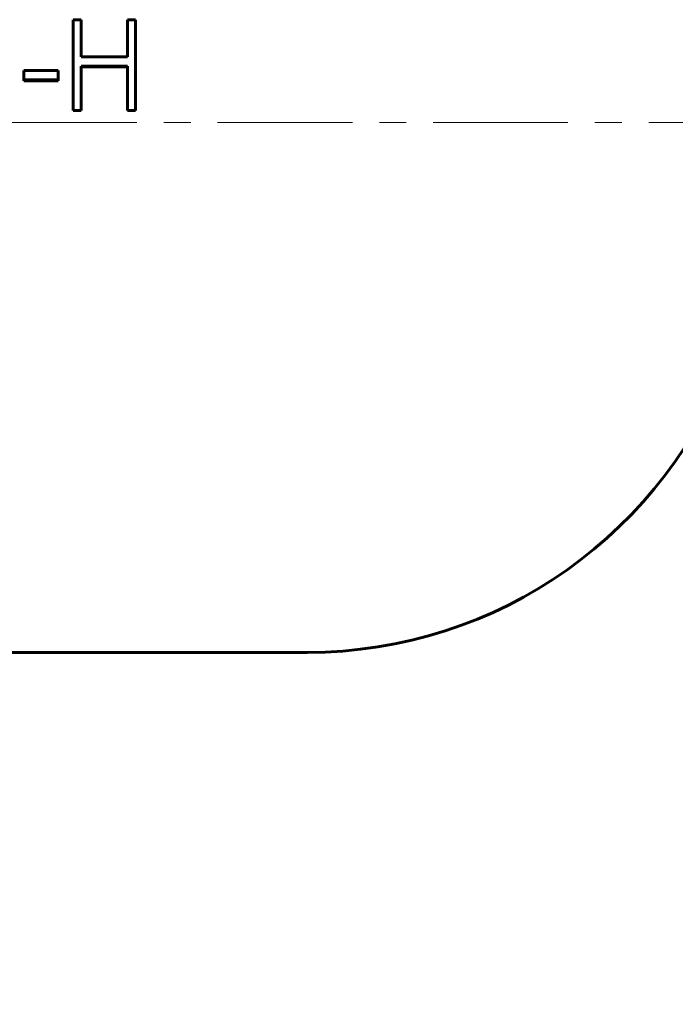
# Model space of a CAD drawing. Header units: millimetres. Extents: x 0 to 594, y 0 to 420.
# Tile 14 of 20: x 207 to 243, y 152 to 206. Entities that reach past the tile are written whole.
import ezdxf

# ---------------------------------------------------------------- set-up
doc = ezdxf.new("R2010")
doc.units = ezdxf.units.MM
for name, pattern in [('K5LT_AXLED', [12, 7.5, -1.5, 1.5, -1.5]), ('K5LT_BASIC', [0]), ('K5LT_THIN', [0])]:
    doc.linetypes.add(name, pattern=pattern)
doc.layers.add('Системный слой', color=7, linetype='Continuous')
doc.layers.add('Системный слой (1)', color=7, linetype='Continuous', true_color=0x6c6c6c)
doc.styles.add('KDIMTEXTSTYLE', font='GOST_AU.SHX', dxfattribs={"width": 0.96, "oblique": 15, "height": 5})
doc.styles.add('KTEXTSTYLE', font='GOST_AU.SHX', dxfattribs={"width": 0.96, "height": 5})
doc.dimstyles.new('KDIMSTYLE (1.00)', dxfattribs={"dimtxt": 5, "dimasz": 1, "dimexe": 2, "dimexo": 0, "dimgap": 1, "dimtad": 1, "dimtxsty": 'KDIMTEXTSTYLE', "dimsah": 1, "dimcen": 0, "dimdle": 1, "dimadec": 0, "dimazin": 0, "dimtfac": 0.667, "dimtmove": 0, "dimatfit": 3, "dimfxl": 1, "dimtvp": 1, "dimtolj": 1, "dimtzin": 0, "dimarcsym": 0})

# ---------------------------------------------------------------- blocks, each defined once
blk = doc.blocks.new('D0')
at = {"layer": 'Системный слой (1)'}
for points in [[(63.765, 127.876), (68.765, 128.534), (68.265, 127.876), (68.765, 127.218)], [(303.765, 127.218), (308.765, 127.876), (303.765, 128.534), (304.265, 127.876)]]:
    blk.add_hatch(color=7, dxfattribs=at).paths.add_polyline_path(points)
at = {"layer": 'Системный слой (1)', "color": 7, "linetype": 'K5LT_THIN', "lineweight": 18}
for p, q in [((63.765, 200.684), (63.765, 125.876)), ((308.765, 177.184), (308.765, 125.876)), ((63.765, 127.876), (68.765, 128.534)), ((68.765, 128.534), (68.265, 127.876)), ((304.265, 127.876), (303.765, 128.534)), ((303.765, 128.534), (308.765, 127.876)), ((68.765, 127.218), (63.765, 127.876)), ((63.765, 127.876), (308.765, 127.876)), ((68.265, 127.876), (68.765, 127.218)), ((308.765, 127.876), (303.765, 127.218)), ((303.765, 127.218), (304.265, 127.876))]:
    blk.add_line(p, q, dxfattribs=at)
blk.add_wipeout([(177.947, 128.876), (177.947, 136.258), (193.918, 136.258), (193.918, 128.876)]).dxf.layer = 'Системный слой (1)'
at = {"layer": 'Системный слой (1)', "color": 7, "char_height": 5, "attachment_point": 1, "style": 'KTEXTSTYLE'}
for s, insert in [('\\H5.0;\\W1.000;\\Q15;\\Q15;\\W0.965;245', (177.947, 135.464)), ('\\H5.0;\\W1.000;\\Q15;\\Q15;\\W0.965;±', (186.942, 135.464)), ('\\H5.0;\\W1.000;\\Q15;\\Q15;\\W0.965;3', (189.853, 135.464))]:
    blk.add_mtext(s, dxfattribs=dict(at, insert=insert))
blk = doc.blocks.new('KDIMARROW_01')
at = {"layer": 'Системный слой'}
blk.add_hatch(color=0, dxfattribs=at).paths.add_polyline_path([(-5, -0.658), (0, 0), (-5, 0.658), (-4.5, 0)])
at = {"layer": 'Системный слой', "color": 0, "linetype": 'K5LT_THIN', "lineweight": 18}
for p, q in [((-4.5, 0), (-5, 0.658)), ((-5, 0.658), (0, 0)), ((0, 0), (-5, -0.658)), ((-5, -0.658), (-4.5, 0))]:
    blk.add_line(p, q, dxfattribs=at)
at = {"layer": 'Системный слой (1)', "color": 0, "linetype": 'K5LT_THIN', "lineweight": 18}
blk.add_line((454.583, 200.684), (453.583, 200.684), dxfattribs=at)

msp = doc.modelspace()

# ---------------------------------------------------------------- linework, layer by layer
at = {"layer": 'Системный слой (1)', "color": 150, "linetype": 'K5LT_BASIC', "lineweight": 60, "true_color": 0x0080ff}
for p, q in [((209.726, 201.362), (209.726, 206.411)), ((209.726, 206.411), (210.175, 206.411)), ((210.175, 204.352), (210.175, 206.411)), ((212.739, 204.352), (212.739, 206.411)), ((212.739, 206.411), (213.188, 206.411)), ((213.188, 201.362), (213.188, 206.411)), ((210.175, 204.352), (212.739, 204.352)), ((206.97, 203.054), (206.97, 203.574)), ((206.97, 203.574), (208.893, 203.574)), ((208.893, 203.054), (208.893, 203.574)), ((212.739, 203.833), (210.175, 203.833)), ((210.175, 201.362), (210.175, 203.833)), ((212.739, 203.781), (210.175, 203.781)), ((212.739, 201.362), (212.739, 203.833)), ((206.97, 203.054), (206.97, 203.015)), ((208.893, 203.054), (206.97, 203.054)), ((208.893, 203.015), (206.97, 203.015)), ((208.893, 203.054), (208.893, 203.015)), ((209.726, 201.362), (209.726, 201.351)), ((210.175, 201.362), (209.726, 201.362)), ((210.175, 201.351), (209.726, 201.351)), ((210.175, 201.362), (210.175, 201.351)), ((212.739, 201.362), (212.739, 201.351)), ((213.188, 201.362), (212.739, 201.362)), ((213.188, 201.351), (212.739, 201.351)), ((213.188, 201.362), (213.188, 201.351)), ((222.77, 171.184), (149.76, 171.184))]:
    msp.add_line(p, q, dxfattribs=at)
msp.add_arc((222.77, 196.184), 25, 270, 340.5288, dxfattribs=at)

# ---------------------------------------------------------------- next in the draw order: dimensions: what is measured, and where the dimension line sits
at = {"layer": 'Системный слой (1)', "color": 7}
dim = msp.add_linear_dim(base=(63.765, 127.876), p1=(308.765, 177.184), p2=(63.765, 200.684), dimstyle='KDIMSTYLE (1.00)', override={"dimexo": 0, "dimpost": '\\H5.0;\\W0.965;\\Q15;<>', "dimblk1": 'KDIMARROW_01', "dimblk2": 'KDIMARROW_01', "dimse1": 0, "dimse2": 0, "dimclrt": 7, "dimtol": 1, "dimtp": 3, "dimtm": 3, "dimtdec": 5, "dimtolj": 1}, dxfattribs=at)
dim.commit()
dim.dimension.update_dxf_attribs({"geometry": 'D0', "text_midpoint": (186.265, 127.876), "dimtype": 160})

# ---------------------------------------------------------------- next in the draw order: linework, layer by layer
at = {"layer": 'Системный слой (1)', "color": 30, "linetype": 'K5LT_AXLED', "lineweight": 18, "true_color": 0xff8000}
msp.add_line((61.765, 200.684), (310.765, 200.684), dxfattribs=at)

doc.saveas('drawing.dxf')
